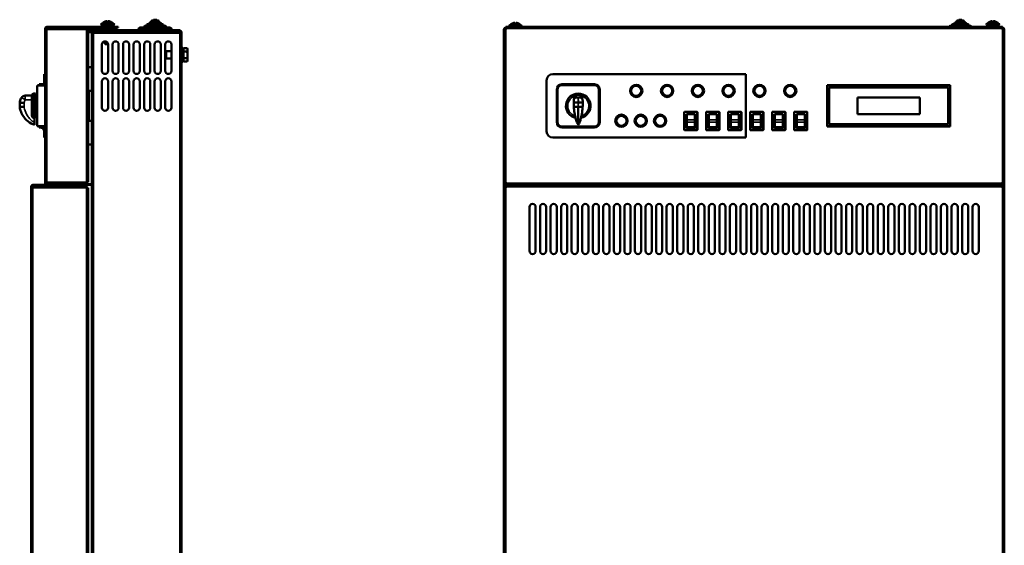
# Model space of a CAD drawing. Header units: millimetres. Extents: x -687 to 6545, y -1613 to 2022.
# Tile 2 of 36: x -687 to 433, y 219 to 817. Entities that reach past the tile are written whole.
import ezdxf

# ---------------------------------------------------------------- set-up
doc = ezdxf.new("R2010")
doc.units = ezdxf.units.MM
doc.layers.add('Видимые тонкие (ГОСТ)', color=7, linetype='Continuous', lineweight=35)
doc.layers.add('Видимый контур (ГОСТ)', color=7, linetype='Continuous', lineweight=50)

msp = doc.modelspace()

# ---------------------------------------------------------------- linework, layer by layer
at = {"layer": 'Видимые тонкие (ГОСТ)'}
for p, q in [((-585.8, 808.7), (-585.8, 807.7)), ((-585.8, 806.7), (-585.8, 807.7)), ((-579.8, 806.7), (-579.8, 807.7)), ((-579.3, 808.7), (-579.3, 807.7)), ((-577.5, 806.7), (-577.5, 807.7)), ((-577.4, 808.7), (-577.4, 807.7)), ((-520.2, 808.7), (-545.2, 808.7)), ((-523.1, 810.7), (-542.3, 810.7)), ((-526.2, 812.7), (-539.2, 812.7)), ((-528.3, 814.7), (-537.1, 814.7)), ((431, 806.8), (-134, 806.8)), ((392.6, 810.7), (373.4, 810.7)), ((389.5, 812.7), (376.5, 812.7)), ((387.4, 814.7), (378.6, 814.7)), ((-610.7, 805.7), (-655.7, 805.7)), ((-655.7, 805.7), (-655.7, 631.9)), ((-610.7, 805.7), (-610.7, 631.9)), ((-607.7, 805.7), (-607.7, 804.7)), ((-603.7, 802.6), (-603.7, 803.6)), ((-504.7, 801.6), (-602.7, 801.6)), ((-602.7, 801.6), (-602.7, -341.1)), ((-600.7, 803.7), (-600.7, 804.7)), ((-513.7, 805.7), (-551.7, 805.7)), ((-504.7, 803.7), (-504.7, 804.7)), ((-504.7, -341.1), (-504.7, 801.6)), ((-503.7, 802.7), (-502.7, 802.7)), ((-134, 805.7), (-134, 631.9)), ((431, 631.9), (431, 805.7)), ((-680.4, 730.5), (-680.4, 725.8)), ((-670.7, 732.8), (-670.7, 705.1)), ((-681.7, 722.2), (-681.7, 717.7)), ((-680.4, 725.8), (-672.7, 725.8)), ((-51.5, 717.9), (-51.5, 717.6)), ((69.5, 711.5), (69, 711.5)), ((69.5, 712), (69.5, 711.5)), ((69.5, 711.5), (83.5, 711.5)), ((69.5, 691.5), (69.5, 711.5)), ((83.5, 711.5), (83.5, 712)), ((83.5, 711.5), (83.5, 691.5)), ((84, 711.5), (83.5, 711.5)), ((94.5, 711.5), (94, 711.5)), ((94.5, 712), (94.5, 711.5)), ((94.5, 711.5), (108.5, 711.5)), ((94.5, 691.5), (94.5, 711.5)), ((108.5, 711.5), (108.5, 712)), ((108.5, 711.5), (108.5, 691.5)), ((109, 711.5), (108.5, 711.5)), ((119.5, 711.5), (119, 711.5)), ((119.5, 712), (119.5, 711.5)), ((119.5, 711.5), (133.5, 711.5)), ((119.5, 691.5), (119.5, 711.5)), ((133.5, 711.5), (133.5, 712)), ((133.5, 711.5), (133.5, 691.5)), ((134, 711.5), (133.5, 711.5)), ((144.5, 711.5), (144, 711.5)), ((144.5, 712), (144.5, 711.5)), ((144.5, 711.5), (158.5, 711.5)), ((144.5, 691.5), (144.5, 711.5)), ((158.5, 711.5), (158.5, 712)), ((158.5, 711.5), (158.5, 691.5)), ((159, 711.5), (158.5, 711.5)), ((169.5, 711.5), (169, 711.5)), ((169.5, 712), (169.5, 711.5)), ((169.5, 711.5), (183.5, 711.5)), ((169.5, 691.5), (169.5, 711.5)), ((183.5, 711.5), (183.5, 712)), ((183.5, 711.5), (183.5, 691.5)), ((184, 711.5), (183.5, 711.5)), ((194.5, 711.5), (194, 711.5)), ((194.5, 712), (194.5, 711.5)), ((194.5, 711.5), (208.5, 711.5)), ((194.5, 691.5), (194.5, 711.5)), ((208.5, 711.5), (208.5, 712)), ((208.5, 711.5), (208.5, 691.5)), ((209, 711.5), (208.5, 711.5)), ((-659.2, 691.5), (-659.2, 695.8)), ((81, 702.7), (72, 702.7)), ((72, 700.4), (81, 700.4)), ((106, 702.7), (97, 702.7)), ((97, 700.4), (106, 700.4)), ((131, 702.7), (122, 702.7)), ((122, 700.4), (131, 700.4)), ((156, 702.7), (147, 702.7)), ((147, 700.4), (156, 700.4)), ((181, 702.7), (172, 702.7)), ((172, 700.4), (181, 700.4)), ((206, 702.7), (197, 702.7)), ((197, 700.4), (206, 700.4)), ((-659.7, 691.5), (-659.2, 691.5)), ((-659.2, 691.5), (-659.2, 691)), ((-657.7, 691.5), (-659.2, 691.5)), ((69, 691.5), (69.5, 691.5)), ((83.5, 691.5), (69.5, 691.5)), ((69.5, 691.5), (69.5, 691)), ((83.5, 691), (83.5, 691.5)), ((83.5, 691.5), (84, 691.5)), ((94, 691.5), (94.5, 691.5)), ((108.5, 691.5), (94.5, 691.5)), ((94.5, 691.5), (94.5, 691)), ((108.5, 691), (108.5, 691.5)), ((108.5, 691.5), (109, 691.5)), ((119, 691.5), (119.5, 691.5)), ((133.5, 691.5), (119.5, 691.5)), ((119.5, 691.5), (119.5, 691)), ((133.5, 691), (133.5, 691.5)), ((133.5, 691.5), (134, 691.5)), ((144, 691.5), (144.5, 691.5)), ((158.5, 691.5), (144.5, 691.5)), ((144.5, 691.5), (144.5, 691)), ((158.5, 691), (158.5, 691.5)), ((158.5, 691.5), (159, 691.5)), ((169, 691.5), (169.5, 691.5)), ((183.5, 691.5), (169.5, 691.5)), ((169.5, 691.5), (169.5, 691)), ((183.5, 691), (183.5, 691.5)), ((183.5, 691.5), (184, 691.5)), ((194, 691.5), (194.5, 691.5)), ((208.5, 691.5), (194.5, 691.5)), ((194.5, 691.5), (194.5, 691)), ((208.5, 691), (208.5, 691.5)), ((208.5, 691.5), (209, 691.5)), ((-671.7, 628.8), (-671.7, 627.8)), ((-655.7, 631.9), (-610.7, 631.9)), ((-612.7, 628.8), (-612.7, 627.8)), ((-608.7, 629.8), (-608.7, 628.8)), ((-134, 630.8), (431, 630.8)), ((-672.7, 626.8), (-673.7, 626.8)), ((-610.7, 625.7), (-671.7, 625.7)), ((-671.7, 625.7), (-671.7, -347.1)), ((-610.7, -347.1), (-610.7, 625.7)), ((431, 626.8), (-134, 626.8)), ((-134, 625.7), (-134, -347.1)), ((431, -347.1), (431, 625.7))]:
    msp.add_line(p, q, dxfattribs=at)
for centre, radius, start, end in [((-51.5, 718.8), 12, 287.3793, 252.6207), ((11.6, 721.7), 63.2, 179.2045, 183.4594), ((-114.6, 721.7), 63.2, 356.5406, 0.7955)]:
    msp.add_arc(centre, radius, start, end, dxfattribs=at)
for centre, major_axis, ratio, start_param, end_param in [((-680.4, 725.5), (-4.32, 2.51), 0.052208, 4.742691, 6.283185), ((-51.5, 725.5), (-4.99, 0.3), 0.501409, 4.742691, 6.283185), ((-51.5, 725.5), (4.99, 0.3), 0.501409, 0, 1.540494)]:
    msp.add_ellipse(centre, major_axis=major_axis, ratio=ratio, start_param=start_param, end_param=end_param, dxfattribs=at)
for points, knots in [([(-51.6, 722.5), (-51.6, 723.4), (-51.6, 724.1), (-51.6, 726), (-51.5, 727), (-51.5, 728)], [2.5520663, 2.5520663, 2.5520663, 2.5520663, 2.7185195, 2.7185195, 2.9486726, 2.9486726, 2.9486726, 2.9486726]), ([(-51.5, 728), (-51.4, 726.7), (-51.4, 725.3), (-51.4, 723.4), (-51.4, 723), (-51.4, 722.5)], [0, 0, 0, 0, 0.3102221, 0.3102221, 0.3966081, 0.3966081, 0.3966081, 0.3966081]), ([(-681.7, 722.2), (-681.7, 722.3), (-681.6, 722.5), (-681.3, 723.8), (-680.9, 724.8), (-680.4, 725.8)], [-0.3612264, -0.3612264, -0.3612264, -0.3612264, -0.3102221, -0.3102221, 0, 0, 0, 0]), ([(-669.7, 699.7), (-671.5, 700.7), (-673.3, 702.1), (-675.9, 704.8), (-676.9, 706.1), (-677.8, 707.4), (-679.3, 709.7), (-680.4, 712.3), (-681.4, 715.9), (-681.6, 716.8), (-681.7, 717.7)], [-3.544175, -3.544175, -3.544175, -3.544175, -2.906736, -2.906736, -2.42923, -2.42923, -2.42923, -1.64024, -1.64024, -1.382098, -1.382098, -1.382098, -1.382098])]:
    msp.add_open_spline(points, degree=3, knots=knots, dxfattribs=at)
for points in [[(-51.5, 717.6), (-51.5, 717.4), (-51.5, 717.2), (-51.5, 717)], [(-51.5, 717), (-51.5, 717.2), (-51.5, 717.4), (-51.5, 717.6)]]:
    msp.add_open_spline(points, degree=3, dxfattribs=at)
at = {"layer": 'Видимый контур (ГОСТ)'}
for p, q in [((-657.7, 805.7), (-657.7, 806.8)), ((-656.7, 806.8), (-656.7, 805.7)), ((-655.7, 808.7), (-585.8, 808.7)), ((-585.8, 807.7), (-655.7, 807.7)), ((-655.7, 807.7), (-610.7, 807.7)), ((-655.7, 807.7), (-655.7, 805.7)), ((-610.7, 805.7), (-610.7, 807.7)), ((-610.7, 807.7), (-585.8, 807.7)), ((-585.8, 806.7), (-610.7, 806.7)), ((-593, 812.5), (-580.3, 812.5)), ((-580.3, 810.7), (-593, 810.7)), ((-593, 810.6), (-589.7, 810.6)), ((-590.2, 814.5), (-590.2, 814.4)), ((-589.7, 808.7), (-589.7, 810.7)), ((-589.7, 807.7), (-589.7, 807.7)), ((-589.7, 804.7), (-589.7, 806.7)), ((-587.4, 815.1), (-587.4, 814.4)), ((-585.9, 814.4), (-585.9, 815.1)), ((-585.8, 808.7), (-579.3, 808.7)), ((-579.3, 807.7), (-585.8, 807.7)), ((-579.8, 807.7), (-585.8, 807.7)), ((-585.8, 806.7), (-579.8, 806.7)), ((-583.7, 808.7), (-583.7, 810.7)), ((-583.7, 810.6), (-580.3, 810.6)), ((-583.7, 807.7), (-583.7, 807.7)), ((-583.7, 804.7), (-583.7, 806.7)), ((-583.2, 814.4), (-583.2, 814.5)), ((-578.9, 807.7), (-579.8, 807.7)), ((-579.8, 806.7), (-578.9, 806.7)), ((-579.3, 808.7), (-577.9, 808.7)), ((-577.9, 807.7), (-579.3, 807.7)), ((-578.9, 807.7), (-577.5, 807.7)), ((-578.9, 806.7), (-578.9, 807.7)), ((-577.5, 806.7), (-578.9, 806.7)), ((-577.9, 807.7), (-577.9, 808.7)), ((-577.9, 808.7), (-577.4, 808.7)), ((-577.4, 807.7), (-577.9, 807.7)), ((-575.7, 807.7), (-577.5, 807.7)), ((-577.5, 806.7), (-575.7, 806.7)), ((-577.4, 808.7), (-574.7, 808.7)), ((-574.7, 807.7), (-577.4, 807.7)), ((-575.7, 806.7), (-575.7, 807.7)), ((-574.7, 807.7), (-574.7, 808.7)), ((-549.7, 807.7), (-515.7, 807.7)), ((-545.2, 807.7), (-545.2, 808.7)), ((-544.2, 809.7), (-521.2, 809.7)), ((-542.3, 809.7), (-542.3, 810.7)), ((-541.3, 811.7), (-524.1, 811.7)), ((-539.2, 811.7), (-539.2, 812.7)), ((-538.2, 813.7), (-527.2, 813.7)), ((-537.1, 813.7), (-537.1, 814.7)), ((-536.1, 815.7), (-529.3, 815.7)), ((-533.8, 816.7), (-531.6, 816.7)), ((-528.3, 813.7), (-528.3, 814.7)), ((-526.2, 811.7), (-526.2, 812.7)), ((-523.1, 809.7), (-523.1, 810.7)), ((-520.2, 807.7), (-520.2, 808.7)), ((-134, 808.7), (431, 808.7)), ((-134, 806.8), (-134, 808.7)), ((-134, 806.8), (-134, 805.7)), ((-129.3, 810.6), (-116.6, 810.6)), ((-126.5, 812.5), (-126.5, 812.4)), ((-123.7, 813.1), (-123.7, 812.4)), ((-122.2, 812.4), (-122.2, 813.1)), ((-119.5, 812.4), (-119.5, 812.5)), ((371.5, 809.7), (394.5, 809.7)), ((373.4, 809.7), (373.4, 810.7)), ((374.4, 811.7), (391.6, 811.7)), ((376.5, 811.7), (376.5, 812.7)), ((377.5, 813.7), (388.5, 813.7)), ((378.6, 813.7), (378.6, 814.7)), ((379.6, 815.7), (386.4, 815.7)), ((381.9, 816.7), (384.1, 816.7)), ((387.4, 813.7), (387.4, 814.7)), ((389.5, 811.7), (389.5, 812.7)), ((392.6, 809.7), (392.6, 810.7)), ((413.6, 812.5), (426.3, 812.5)), ((426.3, 810.7), (413.6, 810.7)), ((416.5, 814.5), (416.5, 814.4)), ((417, 808.7), (417, 810.7)), ((419.2, 815.1), (419.2, 814.4)), ((420.7, 814.4), (420.7, 815.1)), ((423, 808.7), (423, 810.7)), ((423.5, 814.4), (423.5, 814.5)), ((431, 808.7), (431, 806.8)), ((431, 805.7), (431, 806.8)), ((-657.7, 805.7), (-655.7, 805.7)), ((-657.7, 631.9), (-657.7, 805.7)), ((-610.7, 805.7), (-607.7, 805.7)), ((-608.7, 805.7), (-610.7, 805.7)), ((-608.7, 805.7), (-608.7, 631.9)), ((-607.7, 804.7), (-608.7, 804.7)), ((-608.7, 804.7), (-602.7, 804.7)), ((-602.7, 803.7), (-608.7, 803.7)), ((-608.7, 803.6), (-603.7, 803.6)), ((-603.7, 802.6), (-608.7, 802.6)), ((-607.7, 805.7), (-602.7, 805.7)), ((-602.7, 804.7), (-607.7, 804.7)), ((-604.7, 800.8), (-604.7, 801.6)), ((-602.7, 801.6), (-604.7, 801.6)), ((-604.7, -340.3), (-604.7, 800.8)), ((-603.7, 803.6), (-602.7, 803.6)), ((-602.7, 802.6), (-603.7, 802.6)), ((-602.7, 804.7), (-602.7, 805.7)), ((-602.7, 804.7), (-600.7, 804.7)), ((-602.7, 804.7), (-602.7, 803.7)), ((-600.7, 803.7), (-602.7, 803.7)), ((-602.7, 803.6), (-504.7, 803.6)), ((-602.7, 801.6), (-602.7, 803.6)), ((-504.7, 804.7), (-600.7, 804.7)), ((-504.7, 803.7), (-600.7, 803.7)), ((-589.7, 803.6), (-589.7, 803.7)), ((-583.7, 803.6), (-583.7, 803.7)), ((-551.7, 804.7), (-551.7, 805.7)), ((-548.7, 803.6), (-548.7, 803.7)), ((-516.7, 803.6), (-516.7, 803.7)), ((-513.7, 804.7), (-513.7, 805.7)), ((-504.7, 801.6), (-504.7, 803.6)), ((-504.7, 801.6), (-502.7, 801.6)), ((-503.7, 801.6), (-503.7, 802.7)), ((-502.7, 802.7), (-502.7, 801.6)), ((-502.7, 801.6), (-502.7, -341.1)), ((-136, 631.9), (-136, 805.7)), ((-136, 805.7), (-134, 805.7)), ((431, 805.7), (433, 805.7)), ((433, 805.7), (433, 631.9)), ((-593.2, 758.6), (-593.2, 788.6)), ((-589.7, 791.2), (-589.7, 792.1)), ((-589.7, 789.3), (-589.7, 791.2)), ((-589.7, 791.2), (-587.3, 791.2)), ((-589.2, 790.7), (-589.7, 791.2)), ((-589.7, 789.3), (-586.2, 789.3)), ((-589.2, 788.8), (-589.7, 789.3)), ((-586.9, 790.7), (-589.2, 790.7)), ((-586.2, 788.8), (-589.2, 788.8)), ((-586.2, 788.6), (-586.2, 758.6)), ((-581.2, 758.6), (-581.2, 788.6)), ((-574.2, 788.6), (-574.2, 758.6)), ((-569.2, 758.6), (-569.2, 788.6)), ((-562.2, 788.6), (-562.2, 758.6)), ((-557.2, 758.6), (-557.2, 788.6)), ((-550.2, 788.6), (-550.2, 758.6)), ((-545.2, 758.6), (-545.2, 788.6)), ((-538.2, 788.6), (-538.2, 758.6)), ((-533.2, 758.6), (-533.2, 788.6)), ((-526.2, 788.6), (-526.2, 758.6)), ((-521.2, 758.6), (-521.2, 788.6)), ((-514.2, 788.6), (-514.2, 758.6)), ((-502.7, 784.8), (-501.1, 784.8)), ((-501.1, 784.8), (-501.1, 768.8)), ((-500.5, 784.3), (-496.4, 784.3)), ((-500.5, 780.5), (-500.5, 784.3)), ((-495.8, 783.3), (-496.4, 784.3)), ((-521.1, 780), (-520.3, 780.8)), ((-521.1, 773.5), (-521.1, 780)), ((-521.1, 773.5), (-520.3, 772.8)), ((-520.3, 780.8), (-520.3, 772.8)), ((-514.2, 780.8), (-520.3, 780.8)), ((-514.2, 772.8), (-520.3, 772.8)), ((-500.5, 782.5), (-501.1, 782.5)), ((-500.5, 780.5), (-496.4, 780.5)), ((-500.5, 773), (-500.5, 780.5)), ((-500.5, 773), (-496.4, 773)), ((-500.5, 769.2), (-500.5, 773)), ((-495.8, 782.4), (-495.8, 783.3)), ((-495.8, 776.8), (-495.8, 782.4)), ((-495.8, 771.1), (-495.8, 776.8)), ((-604.7, 762.8), (-608.7, 762.8)), ((-502.7, 768.8), (-501.1, 768.8)), ((-500.5, 771.1), (-501.1, 771.1)), ((-500.5, 769.2), (-496.4, 769.2)), ((-495.8, 770.3), (-496.4, 769.2)), ((-495.8, 770.3), (-495.8, 771.1)), ((-657.7, 754.8), (-658.7, 754.8)), ((-658.7, 754.8), (-658.7, 742.8)), ((-80.5, 754.8), (139, 754.8)), ((139, 754.8), (139, 682.8)), ((-666.7, 741.8), (-666.7, 695.8)), ((-657.7, 741.8), (-666.7, 741.8)), ((-664.7, 742.3), (-665.7, 742.3)), ((-665.7, 742.3), (-665.7, 741.8)), ((-664.7, 743.3), (-664.7, 741.8)), ((-664.7, 743.3), (-658.7, 743.3)), ((-663.2, 742.8), (-663.2, 741.8)), ((-657.7, 742.8), (-663.2, 742.8)), ((-593.2, 716.6), (-593.2, 746.6)), ((-586.2, 746.6), (-586.2, 716.6)), ((-581.2, 716.6), (-581.2, 746.6)), ((-574.2, 746.6), (-574.2, 716.6)), ((-569.2, 716.6), (-569.2, 746.6)), ((-562.2, 746.6), (-562.2, 716.6)), ((-557.2, 716.6), (-557.2, 746.6)), ((-550.2, 746.6), (-550.2, 716.6)), ((-545.2, 716.6), (-545.2, 746.6)), ((-538.2, 746.6), (-538.2, 716.6)), ((-533.2, 716.6), (-533.2, 746.6)), ((-526.2, 746.6), (-526.2, 716.6)), ((-521.2, 716.6), (-521.2, 746.6)), ((-514.2, 746.6), (-514.2, 716.6)), ((-87.5, 689.8), (-87.5, 747.8)), ((-33, 743.3), (-70, 743.3)), ((-33, 742.3), (-70, 742.3)), ((231.5, 695.3), (231.5, 742.3)), ((231.5, 742.3), (371.5, 742.3)), ((232, 742.3), (232, 741.8)), ((232, 741.8), (232, 695.8)), ((232, 741.8), (371, 741.8)), ((234, 697.8), (234, 739.8)), ((234, 739.8), (369, 739.8)), ((369, 739.8), (369, 697.8)), ((371, 742.3), (371, 741.8)), ((371, 741.8), (371, 695.8)), ((371.5, 742.3), (371.5, 695.3)), ((-672.7, 730.5), (-680.4, 730.5)), ((-672.7, 707.3), (-672.7, 730.8)), ((-668.7, 732.8), (-670.7, 732.8)), ((-668.7, 704.8), (-668.7, 732.8)), ((-608.7, 736.8), (-608.2, 736.8)), ((-608.7, 731.7), (-608.2, 731.7)), ((-608.2, 736.8), (-608.2, 735.8)), ((-608.2, 731.7), (-608.2, 735.8)), ((-608.2, 735.8), (-604.7, 735.8)), ((-608.2, 731.7), (-608.2, 705.8)), ((-76, 737.3), (-76, 700.2)), ((-75, 737.3), (-75, 700.2)), ((-28, 700.2), (-28, 737.3)), ((-27, 700.2), (-27, 737.3)), ((266.1, 728.2), (336.9, 728.2)), ((266.1, 709.2), (266.1, 728.2)), ((266.2, 728.1), (266.2, 709.3)), ((336.8, 728.1), (266.2, 728.1)), ((336.8, 709.3), (336.8, 728.1)), ((336.9, 728.2), (336.9, 709.2)), ((-686.7, 722.5), (-686.7, 722.5)), ((-686.7, 717.9), (-686.7, 722.5)), ((-666.7, 727.3), (-668.7, 727.3)), ((-51.4, 722.5), (-51.6, 722.5)), ((-51.5, 717), (-51.5, 697.3)), ((-666.7, 710.3), (-668.7, 710.3)), ((-608.2, 705.8), (-608.7, 705.8)), ((-608.2, 701.8), (-608.2, 705.8)), ((69, 711.5), (69, 691.5)), ((83.5, 712), (69.5, 712)), ((71.5, 693.5), (71.5, 709.5)), ((71.5, 709.5), (81.5, 709.5)), ((72, 709.3), (81, 709.3)), ((72, 709.3), (72, 702.7)), ((81, 709.3), (81, 702.7)), ((81.5, 709.5), (81.5, 693.5)), ((84, 691.5), (84, 711.5)), ((94, 711.5), (94, 691.5)), ((108.5, 712), (94.5, 712)), ((96.5, 693.5), (96.5, 709.5)), ((96.5, 709.5), (106.5, 709.5)), ((97, 709.3), (106, 709.3)), ((97, 709.3), (97, 702.7)), ((106, 709.3), (106, 702.7)), ((106.5, 709.5), (106.5, 693.5)), ((109, 691.5), (109, 711.5)), ((119, 711.5), (119, 691.5)), ((133.5, 712), (119.5, 712)), ((121.5, 693.5), (121.5, 709.5)), ((121.5, 709.5), (131.5, 709.5)), ((122, 709.3), (131, 709.3)), ((122, 709.3), (122, 702.7)), ((131, 709.3), (131, 702.7)), ((131.5, 709.5), (131.5, 693.5)), ((134, 691.5), (134, 711.5)), ((144, 711.5), (144, 691.5)), ((158.5, 712), (144.5, 712)), ((146.5, 693.5), (146.5, 709.5)), ((146.5, 709.5), (156.5, 709.5)), ((147, 709.3), (156, 709.3)), ((147, 709.3), (147, 702.7)), ((156, 709.3), (156, 702.7)), ((156.5, 709.5), (156.5, 693.5)), ((159, 691.5), (159, 711.5)), ((169, 711.5), (169, 691.5)), ((183.5, 712), (169.5, 712)), ((171.5, 693.5), (171.5, 709.5)), ((171.5, 709.5), (181.5, 709.5)), ((172, 709.3), (181, 709.3)), ((172, 709.3), (172, 702.7)), ((181, 709.3), (181, 702.7)), ((181.5, 709.5), (181.5, 693.5)), ((184, 691.5), (184, 711.5)), ((194, 711.5), (194, 691.5)), ((208.5, 712), (194.5, 712)), ((196.5, 693.5), (196.5, 709.5)), ((196.5, 709.5), (206.5, 709.5)), ((197, 709.3), (206, 709.3)), ((197, 709.3), (197, 702.7)), ((206, 709.3), (206, 702.7)), ((206.5, 709.5), (206.5, 693.5)), ((209, 691.5), (209, 711.5)), ((336.9, 709.2), (266.1, 709.2)), ((266.2, 709.3), (336.8, 709.3)), ((-670.7, 705.1), (-669.7, 705.1)), ((-669.7, 705.1), (-669.7, 699.7)), ((-668.7, 704.8), (-669.7, 704.8)), ((-669.7, 697.3), (-669.7, 699.7)), ((-666.7, 695.8), (-657.7, 695.8)), ((-665.7, 695.8), (-665.7, 695.3)), ((-664.7, 695.3), (-665.7, 695.3)), ((-664.7, 695.8), (-664.7, 694.3)), ((-664.7, 694.3), (-663.3, 694.3)), ((-663.1, 695.8), (-663.8, 694.5)), ((-659.7, 695.8), (-659.7, 691.5)), ((-604.7, 701.8), (-608.7, 701.8)), ((-70, 695.3), (-33, 695.3)), ((-70, 694.3), (-33, 694.3)), ((72, 702.7), (72, 700.4)), ((72, 700.4), (72, 694.5)), ((72, 694.5), (81, 694.5)), ((72, 693.2), (72, 694.5)), ((81, 700.4), (81, 702.7)), ((81, 700.4), (81, 694.5)), ((81, 693.2), (81, 694.5)), ((97, 702.7), (97, 700.4)), ((97, 700.4), (97, 694.5)), ((97, 694.5), (106, 694.5)), ((97, 693.2), (97, 694.5)), ((106, 700.4), (106, 702.7)), ((106, 700.4), (106, 694.5)), ((106, 693.2), (106, 694.5)), ((122, 702.7), (122, 700.4)), ((122, 700.4), (122, 694.5)), ((122, 694.5), (131, 694.5)), ((122, 693.2), (122, 694.5)), ((131, 700.4), (131, 702.7)), ((131, 700.4), (131, 694.5)), ((131, 693.2), (131, 694.5)), ((147, 702.7), (147, 700.4)), ((147, 700.4), (147, 694.5)), ((147, 694.5), (156, 694.5)), ((147, 693.2), (147, 694.5)), ((156, 700.4), (156, 702.7)), ((156, 700.4), (156, 694.5)), ((156, 693.2), (156, 694.5)), ((172, 702.7), (172, 700.4)), ((172, 700.4), (172, 694.5)), ((172, 694.5), (181, 694.5)), ((172, 693.2), (172, 694.5)), ((181, 700.4), (181, 702.7)), ((181, 700.4), (181, 694.5)), ((181, 693.2), (181, 694.5)), ((197, 702.7), (197, 700.4)), ((197, 700.4), (197, 694.5)), ((197, 694.5), (206, 694.5)), ((197, 693.2), (197, 694.5)), ((206, 700.4), (206, 702.7)), ((206, 700.4), (206, 694.5)), ((206, 693.2), (206, 694.5)), ((371.5, 695.3), (231.5, 695.3)), ((232, 695.8), (232, 695.3)), ((232, 695.8), (371, 695.8)), ((369, 697.8), (234, 697.8)), ((371, 695.8), (371, 695.3)), ((-659.2, 691), (-657.7, 691)), ((-658.7, 691), (-658.7, 682.8)), ((69.5, 691), (83.5, 691)), ((72, 693.5), (71.5, 693.5)), ((81, 693.2), (72, 693.2)), ((81.5, 693.5), (81, 693.5)), ((94.5, 691), (108.5, 691)), ((97, 693.5), (96.5, 693.5)), ((106, 693.2), (97, 693.2)), ((106.5, 693.5), (106, 693.5)), ((119.5, 691), (133.5, 691)), ((122, 693.5), (121.5, 693.5)), ((131, 693.2), (122, 693.2)), ((131.5, 693.5), (131, 693.5)), ((144.5, 691), (158.5, 691)), ((147, 693.5), (146.5, 693.5)), ((156, 693.2), (147, 693.2)), ((156.5, 693.5), (156, 693.5)), ((169.5, 691), (183.5, 691)), ((172, 693.5), (171.5, 693.5)), ((181, 693.2), (172, 693.2)), ((181.5, 693.5), (181, 693.5)), ((194.5, 691), (208.5, 691)), ((197, 693.5), (196.5, 693.5)), ((206, 693.2), (197, 693.2)), ((206.5, 693.5), (206, 693.5)), ((-657.7, 682.8), (-658.7, 682.8)), ((-608.7, 674.8), (-604.7, 674.8)), ((139, 682.8), (-80.5, 682.8)), ((-612.7, 628.8), (-671.7, 628.8)), ((-671.7, 627.8), (-612.7, 627.8)), ((-671.7, 627.7), (-610.7, 627.7)), ((-671.7, 627.7), (-671.7, 625.7)), ((-657.7, 630.8), (-657.7, 631.9)), ((-655.7, 631.9), (-657.7, 631.9)), ((-656.7, 631.9), (-656.7, 630.8)), ((-655.7, 631.9), (-655.7, 629.9)), ((-610.7, 629.9), (-655.7, 629.9)), ((-655.7, 629.8), (-610.7, 629.8)), ((-610.7, 628.8), (-655.7, 628.8)), ((-610.7, 627.8), (-612.7, 627.8)), ((-610.7, 629.9), (-610.7, 631.9)), ((-610.7, 631.9), (-608.7, 631.9)), ((-610.7, 629.8), (-608.7, 629.8)), ((-610.7, 628.8), (-610.7, 629.8)), ((-610.7, 627.8), (-610.7, 628.8)), ((-608.7, 628.8), (-610.7, 628.8)), ((-610.7, 625.7), (-610.7, 627.7)), ((-608.7, 629.8), (-604.7, 629.8)), ((-604.7, 628.8), (-608.7, 628.8)), ((-136, 625.7), (-136, 631.9)), ((-134, 631.9), (-136, 631.9)), ((-134, 631.9), (-134, 630.8)), ((-134, 628.8), (-134, 630.8)), ((-134, 628.8), (431, 628.8)), ((-134, 628.8), (-134, 626.8)), ((431, 630.8), (431, 631.9)), ((433, 631.9), (431, 631.9)), ((431, 630.8), (431, 628.8)), ((431, 626.8), (431, 628.8)), ((433, 631.9), (433, 625.7)), ((-673.7, 625.7), (-673.7, 626.8)), ((-673.7, 625.7), (-671.7, 625.7)), ((-673.7, -347.1), (-673.7, 625.7)), ((-672.7, 626.8), (-672.7, 625.7)), ((-610.7, 625.7), (-608.7, 625.7)), ((-608.7, 625.7), (-608.7, -347.1)), ((-136, -347.1), (-136, 625.7)), ((-136, 625.7), (-134, 625.7)), ((-134, 626.8), (-134, 625.7)), ((431, 625.7), (431, 626.8)), ((431, 625.7), (433, 625.7)), ((433, 625.7), (433, -347.1)), ((-107, 553.8), (-107, 603.8)), ((-100, 603.8), (-100, 553.8)), ((-95, 553.8), (-95, 603.8)), ((-88, 603.8), (-88, 553.8)), ((-83, 553.8), (-83, 603.8)), ((-76, 603.8), (-76, 553.8)), ((-71, 553.8), (-71, 603.8)), ((-64, 603.8), (-64, 553.8)), ((-59, 553.8), (-59, 603.8)), ((-52, 603.8), (-52, 553.8)), ((-47, 553.8), (-47, 603.8)), ((-40, 603.8), (-40, 553.8)), ((-35, 553.8), (-35, 603.8)), ((-28, 603.8), (-28, 553.8)), ((-23, 553.8), (-23, 603.8)), ((-16, 603.8), (-16, 553.8)), ((-11, 553.8), (-11, 603.8)), ((-4, 603.8), (-4, 553.8)), ((1, 553.8), (1, 603.8)), ((8, 603.8), (8, 553.8)), ((13, 553.8), (13, 603.8)), ((20, 603.8), (20, 553.8)), ((25, 553.8), (25, 603.8)), ((32, 603.8), (32, 553.8)), ((37, 553.8), (37, 603.8)), ((44, 603.8), (44, 553.8)), ((49, 553.8), (49, 603.8)), ((56, 603.8), (56, 553.8)), ((61, 553.8), (61, 603.8)), ((68, 603.8), (68, 553.8)), ((73, 553.8), (73, 603.8)), ((80, 603.8), (80, 553.8)), ((85, 553.8), (85, 603.8)), ((92, 603.8), (92, 553.8)), ((97, 553.8), (97, 603.8)), ((104, 603.8), (104, 553.8)), ((109, 553.8), (109, 603.8)), ((116, 603.8), (116, 553.8)), ((121, 553.8), (121, 603.8)), ((128, 603.8), (128, 553.8)), ((133, 553.8), (133, 603.8)), ((140, 603.8), (140, 553.8)), ((145, 553.8), (145, 603.8)), ((152, 603.8), (152, 553.8)), ((157, 553.8), (157, 603.8)), ((164, 603.8), (164, 553.8)), ((169, 553.8), (169, 603.8)), ((176, 603.8), (176, 553.8)), ((181, 553.8), (181, 603.8)), ((188, 603.8), (188, 553.8)), ((193, 553.8), (193, 603.8)), ((200, 603.8), (200, 553.8)), ((205, 553.8), (205, 603.8)), ((212, 603.8), (212, 553.8)), ((217, 553.8), (217, 603.8)), ((224, 603.8), (224, 553.8)), ((229, 553.8), (229, 603.8)), ((236, 603.8), (236, 553.8)), ((241, 553.8), (241, 603.8)), ((248, 603.8), (248, 553.8)), ((253, 553.8), (253, 603.8)), ((260, 603.8), (260, 553.8)), ((265, 553.8), (265, 603.8)), ((272, 603.8), (272, 553.8)), ((277, 553.8), (277, 603.8)), ((284, 603.8), (284, 553.8)), ((289, 553.8), (289, 603.8)), ((296, 603.8), (296, 553.8)), ((301, 553.8), (301, 603.8)), ((308, 603.8), (308, 553.8)), ((313, 553.8), (313, 603.8)), ((320, 603.8), (320, 553.8)), ((325, 553.8), (325, 603.8)), ((332, 603.8), (332, 553.8)), ((337, 553.8), (337, 603.8)), ((344, 603.8), (344, 553.8)), ((349, 553.8), (349, 603.8)), ((356, 603.8), (356, 553.8)), ((361, 553.8), (361, 603.8)), ((368, 603.8), (368, 553.8)), ((373, 553.8), (373, 603.8)), ((380, 603.8), (380, 553.8)), ((385, 553.8), (385, 603.8)), ((392, 603.8), (392, 553.8)), ((397, 553.8), (397, 603.8)), ((404, 603.8), (404, 553.8))]:
    msp.add_line(p, q, dxfattribs=at)
for centre, radius in [((14.5, 735.8), 7), ((14.5, 735.8), 5.75), ((49.5, 735.8), 7), ((49.5, 735.8), 5.75), ((84.5, 735.8), 7), ((84.5, 735.8), 5.75), ((119.5, 735.8), 7), ((119.5, 735.8), 5.75), ((154.5, 735.8), 7), ((154.5, 735.8), 5.75), ((189.5, 735.8), 7), ((189.5, 735.8), 5.75), ((-2.5, 701.8), 7), ((-2.5, 701.8), 5.75), ((19.5, 701.8), 7), ((19.5, 701.8), 5.75), ((41.5, 701.8), 7), ((41.5, 701.8), 5.75)]:
    msp.add_circle(centre, radius, dxfattribs=at)
for centre, radius, start, end in [((-655.7, 806.8), 2, 90, 180), ((-655.7, 806.8), 1, 90, 180), ((-593, 811.6), 0.9, 90, 270), ((-593, 809.7), 0.9, 90, 270), ((-586.7, 807.4), 7.92, 116.2248, 139.2471), ((-586.7, 805.4), 7.92, 137.3086, 139.2471), ((-586.7, 807.4), 7.88, 102.8233, 116.3522), ((-586.7, 807.4), 7.11, 83.9408, 96.0592), ((-586.7, 807.4), 7.88, 63.6478, 77.1767), ((-586.7, 807.4), 7.92, 40.7529, 63.7752), ((-586.7, 805.4), 7.92, 40.7529, 42.6914), ((-580.3, 811.6), 0.9, 270, 90), ((-580.3, 809.7), 0.9, 270, 90), ((-549.7, 805.7), 2, 90, 180), ((-544.2, 808.7), 1, 90, 180), ((-541.3, 810.7), 1, 90, 180), ((-538.2, 812.7), 1, 90, 180), ((-536.1, 814.7), 1, 90, 180), ((-533.8, 815.7), 1, 90, 180), ((-531.6, 815.7), 1, 0, 90), ((-529.3, 814.7), 1, 0, 90), ((-527.2, 812.7), 1, 0, 90), ((-524.1, 810.7), 1, 0, 90), ((-521.2, 808.7), 1, 0, 90), ((-515.7, 805.7), 2, 0, 90), ((-134, 805.7), 2, 90, 180), ((-134, 805.7), 1, 90, 180), ((-129.3, 809.7), 0.9, 90, 270), ((-123, 805.4), 7.92, 116.2248, 139.2471), ((-123, 805.4), 7.88, 102.8233, 116.3522), ((-123, 805.4), 7.11, 83.9408, 96.0592), ((-123, 805.4), 7.88, 63.6478, 77.1767), ((-123, 805.4), 7.92, 40.7529, 63.7752), ((-116.6, 809.7), 0.9, 270, 90), ((371.5, 808.7), 1, 90, 180), ((374.4, 810.7), 1, 90, 180), ((377.5, 812.7), 1, 90, 180), ((379.6, 814.7), 1, 90, 180), ((381.9, 815.7), 1, 90, 180), ((384.1, 815.7), 1, 0, 90), ((386.4, 814.7), 1, 0, 90), ((388.5, 812.7), 1, 0, 90), ((391.6, 810.7), 1, 0, 90), ((394.5, 808.7), 1, 0, 90), ((413.6, 811.6), 0.9, 90, 270), ((420, 807.4), 7.92, 116.2248, 139.2471), ((420, 807.4), 7.88, 102.8233, 116.3522), ((420, 807.4), 7.11, 83.9408, 96.0592), ((420, 807.4), 7.88, 63.6478, 77.1767), ((420, 807.4), 7.92, 40.7529, 63.7752), ((426.3, 811.6), 0.9, 270, 90), ((431, 805.7), 2, 0, 90), ((431, 805.7), 1, 0, 90), ((-504.7, 802.7), 2, 0, 90), ((-504.7, 802.7), 1, 0, 90), ((-589.7, 788.6), 3.5, 0, 180), ((-577.7, 788.6), 3.5, 0, 180), ((-565.7, 788.6), 3.5, 0, 180), ((-553.7, 788.6), 3.5, 0, 180), ((-541.7, 788.6), 3.5, 0, 180), ((-529.7, 788.6), 3.5, 0, 180), ((-517.7, 788.6), 3.5, 0, 180), ((-589.7, 758.6), 3.5, 180, 0), ((-577.7, 758.6), 3.5, 180, 0), ((-565.7, 758.6), 3.5, 180, 0), ((-553.7, 758.6), 3.5, 180, 0), ((-541.7, 758.6), 3.5, 180, 0), ((-529.7, 758.6), 3.5, 180, 0), ((-517.7, 758.6), 3.5, 180, 0), ((-80.5, 747.8), 7, 90, 180), ((-589.7, 746.6), 3.5, 0, 180), ((-577.7, 746.6), 3.5, 0, 180), ((-565.7, 746.6), 3.5, 0, 180), ((-553.7, 746.6), 3.5, 0, 180), ((-541.7, 746.6), 3.5, 0, 180), ((-529.7, 746.6), 3.5, 0, 180), ((-517.7, 746.6), 3.5, 0, 180), ((-70, 737.3), 6, 90, 180), ((-70, 737.3), 5, 90, 180), ((-33, 737.3), 6, 0, 90), ((-33, 737.3), 5, 0, 90), ((-680.4, 725.5), 5, 90, 149.8614), ((-670.7, 730.8), 2, 90, 180), ((-51.5, 718.8), 14, 282.6683, 257.3317), ((-51.5, 725.5), 5, 3.4594, 176.5406), ((-589.7, 716.6), 3.5, 180, 0), ((-577.7, 716.6), 3.5, 180, 0), ((-565.7, 716.6), 3.5, 180, 0), ((-553.7, 716.6), 3.5, 180, 0), ((-541.7, 716.6), 3.5, 180, 0), ((-529.7, 716.6), 3.5, 180, 0), ((-517.7, 716.6), 3.5, 180, 0), ((11.6, 721.7), 68.2, 179.5928, 183.2988), ((-114.6, 721.7), 68.2, 356.7012, 0.4072), ((69.5, 711.5), 0.5, 90, 180), ((83.5, 711.5), 0.5, 0, 90), ((94.5, 711.5), 0.5, 90, 180), ((108.5, 711.5), 0.5, 0, 90), ((119.5, 711.5), 0.5, 90, 180), ((133.5, 711.5), 0.5, 0, 90), ((144.5, 711.5), 0.5, 90, 180), ((158.5, 711.5), 0.5, 0, 90), ((169.5, 711.5), 0.5, 90, 180), ((183.5, 711.5), 0.5, 0, 90), ((194.5, 711.5), 0.5, 90, 180), ((208.5, 711.5), 0.5, 0, 90), ((-658.3, 705.1), 12, 242.9951, 263.477), ((-70, 700.2), 6, 180, 270), ((-70, 700.2), 5, 180, 270), ((-33, 700.2), 5, 270, 0), ((-33, 700.2), 6, 270, 0), ((-659.2, 691.5), 0.5, 180, 270), ((-80.5, 689.8), 7, 180, 270), ((69.5, 691.5), 0.5, 180, 270), ((83.5, 691.5), 0.5, 270, 0), ((94.5, 691.5), 0.5, 180, 270), ((108.5, 691.5), 0.5, 270, 0), ((119.5, 691.5), 0.5, 180, 270), ((133.5, 691.5), 0.5, 270, 0), ((144.5, 691.5), 0.5, 180, 270), ((158.5, 691.5), 0.5, 270, 0), ((169.5, 691.5), 0.5, 180, 270), ((183.5, 691.5), 0.5, 270, 0), ((194.5, 691.5), 0.5, 180, 270), ((208.5, 691.5), 0.5, 270, 0), ((-671.7, 626.8), 2, 90, 180), ((-671.7, 626.8), 1, 90, 180), ((-655.7, 630.8), 2, 180, 270), ((-655.7, 630.8), 1, 180, 270), ((-134, 631.9), 2, 180, 270), ((-134, 625.7), 2, 90, 180), ((-134, 631.9), 1, 180, 270), ((431, 631.9), 2, 270, 0), ((431, 631.9), 1, 270, 0), ((431, 625.7), 2, 0, 90), ((-134, 625.7), 1, 90, 180), ((431, 625.7), 1, 0, 90), ((-103.5, 603.8), 3.5, 0, 180), ((-91.5, 603.8), 3.5, 0, 180), ((-79.5, 603.8), 3.5, 0, 180), ((-67.5, 603.8), 3.5, 0, 180), ((-55.5, 603.8), 3.5, 0, 180), ((-43.5, 603.8), 3.5, 0, 180), ((-31.5, 603.8), 3.5, 0, 180), ((-19.5, 603.8), 3.5, 0, 180), ((-7.5, 603.8), 3.5, 0, 180), ((4.5, 603.8), 3.5, 0, 180), ((16.5, 603.8), 3.5, 0, 180), ((28.5, 603.8), 3.5, 0, 180), ((40.5, 603.8), 3.5, 0, 180), ((52.5, 603.8), 3.5, 0, 180), ((64.5, 603.8), 3.5, 0, 180), ((76.5, 603.8), 3.5, 0, 180), ((88.5, 603.8), 3.5, 0, 180), ((100.5, 603.8), 3.5, 0, 180), ((112.5, 603.8), 3.5, 0, 180), ((124.5, 603.8), 3.5, 0, 180), ((136.5, 603.8), 3.5, 0, 180), ((148.5, 603.8), 3.5, 0, 180), ((160.5, 603.8), 3.5, 0, 180), ((172.5, 603.8), 3.5, 0, 180), ((184.5, 603.8), 3.5, 0, 180), ((196.5, 603.8), 3.5, 0, 180), ((208.5, 603.8), 3.5, 0, 180), ((220.5, 603.8), 3.5, 0, 180), ((232.5, 603.8), 3.5, 0, 180), ((244.5, 603.8), 3.5, 0, 180), ((256.5, 603.8), 3.5, 0, 180), ((268.5, 603.8), 3.5, 0, 180), ((280.5, 603.8), 3.5, 0, 180), ((292.5, 603.8), 3.5, 0, 180), ((304.5, 603.8), 3.5, 0, 180), ((316.5, 603.8), 3.5, 0, 180), ((328.5, 603.8), 3.5, 0, 180), ((340.5, 603.8), 3.5, 0, 180), ((352.5, 603.8), 3.5, 0, 180), ((364.5, 603.8), 3.5, 0, 180), ((376.5, 603.8), 3.5, 0, 180), ((388.5, 603.8), 3.5, 0, 180), ((400.5, 603.8), 3.5, 0, 180), ((-103.5, 553.8), 3.5, 180, 0), ((-91.5, 553.8), 3.5, 180, 0), ((-79.5, 553.8), 3.5, 180, 0), ((-67.5, 553.8), 3.5, 180, 0), ((-55.5, 553.8), 3.5, 180, 0), ((-43.5, 553.8), 3.5, 180, 0), ((-31.5, 553.8), 3.5, 180, 0), ((-19.5, 553.8), 3.5, 180, 0), ((-7.5, 553.8), 3.5, 180, 0), ((4.5, 553.8), 3.5, 180, 0), ((16.5, 553.8), 3.5, 180, 0), ((28.5, 553.8), 3.5, 180, 0), ((40.5, 553.8), 3.5, 180, 0), ((52.5, 553.8), 3.5, 180, 0), ((64.5, 553.8), 3.5, 180, 0), ((76.5, 553.8), 3.5, 180, 0), ((88.5, 553.8), 3.5, 180, 0), ((100.5, 553.8), 3.5, 180, 0), ((112.5, 553.8), 3.5, 180, 0), ((124.5, 553.8), 3.5, 180, 0), ((136.5, 553.8), 3.5, 180, 0), ((148.5, 553.8), 3.5, 180, 0), ((160.5, 553.8), 3.5, 180, 0), ((172.5, 553.8), 3.5, 180, 0), ((184.5, 553.8), 3.5, 180, 0), ((196.5, 553.8), 3.5, 180, 0), ((208.5, 553.8), 3.5, 180, 0), ((220.5, 553.8), 3.5, 180, 0), ((232.5, 553.8), 3.5, 180, 0), ((244.5, 553.8), 3.5, 180, 0), ((256.5, 553.8), 3.5, 180, 0), ((268.5, 553.8), 3.5, 180, 0), ((280.5, 553.8), 3.5, 180, 0), ((292.5, 553.8), 3.5, 180, 0), ((304.5, 553.8), 3.5, 180, 0), ((316.5, 553.8), 3.5, 180, 0), ((328.5, 553.8), 3.5, 180, 0), ((340.5, 553.8), 3.5, 180, 0), ((352.5, 553.8), 3.5, 180, 0), ((364.5, 553.8), 3.5, 180, 0), ((376.5, 553.8), 3.5, 180, 0), ((388.5, 553.8), 3.5, 180, 0), ((400.5, 553.8), 3.5, 180, 0)]:
    msp.add_arc(centre, radius, start, end, dxfattribs=at)
for points, knots in [([(-587.4, 815.1), (-587.4, 815.1), (-587.5, 815.1), (-587.6, 815.2), (-587.6, 815.2), (-587.8, 815.2), (-587.9, 815.2), (-588.2, 815.1), (-588.3, 815.1), (-588.4, 815.1)], [0, 0, 0, 0, 0.0380703, 0.0380703, 0.0761406, 0.0761406, 0.1142109, 0.1142109, 0.1522813, 0.1522813, 0.1522813, 0.1522813]), ([(-584.9, 815.1), (-585.1, 815.1), (-585.2, 815.1), (-585.4, 815.2), (-585.6, 815.2), (-585.7, 815.2), (-585.8, 815.2), (-585.9, 815.1), (-585.9, 815.1), (-585.9, 815.1)], [0, 0, 0, 0, 0.0380703, 0.0380703, 0.0761406, 0.0761406, 0.1142109, 0.1142109, 0.1522813, 0.1522813, 0.1522813, 0.1522813]), ([(-123.7, 813.1), (-123.7, 813.1), (-123.8, 813.1), (-123.9, 813.2), (-124, 813.2), (-124.1, 813.2), (-124.2, 813.2), (-124.5, 813.1), (-124.6, 813.1), (-124.7, 813.1)], [0, 0, 0, 0, 0.0380703, 0.0380703, 0.0761406, 0.0761406, 0.1142109, 0.1142109, 0.1522813, 0.1522813, 0.1522813, 0.1522813]), ([(-121.2, 813.1), (-121.4, 813.1), (-121.5, 813.1), (-121.8, 813.2), (-121.9, 813.2), (-122, 813.2), (-122.1, 813.2), (-122.2, 813.1), (-122.2, 813.1), (-122.2, 813.1)], [0, 0, 0, 0, 0.0380703, 0.0380703, 0.0761406, 0.0761406, 0.1142109, 0.1142109, 0.1522813, 0.1522813, 0.1522813, 0.1522813]), ([(419.2, 815.1), (419.2, 815.1), (419.2, 815.1), (419.1, 815.2), (419, 815.2), (418.9, 815.2), (418.8, 815.2), (418.5, 815.1), (418.4, 815.1), (418.2, 815.1)], [0, 0, 0, 0, 0.0380703, 0.0380703, 0.0761406, 0.0761406, 0.1142109, 0.1142109, 0.1522813, 0.1522813, 0.1522813, 0.1522813]), ([(421.7, 815.1), (421.6, 815.1), (421.5, 815.1), (421.2, 815.2), (421.1, 815.2), (421, 815.2), (420.9, 815.2), (420.8, 815.1), (420.7, 815.1), (420.7, 815.1)], [0, 0, 0, 0, 0.0380703, 0.0380703, 0.0761406, 0.0761406, 0.1142109, 0.1142109, 0.1522813, 0.1522813, 0.1522813, 0.1522813]), ([(-684.8, 728), (-685.5, 726.7), (-686.1, 725.3), (-686.5, 723.4), (-686.6, 723), (-686.7, 722.5)], [0, 0, 0, 0, 0.3102221, 0.3102221, 0.3966081, 0.3966081, 0.3966081, 0.3966081]), ([(-681.7, 722.2), (-681.7, 722.2), (-681.7, 722.2), (-682, 722.2), (-682.4, 722.2), (-683, 722.3), (-683.3, 722.3), (-684.3, 722.4), (-684.8, 722.4), (-685.7, 722.5), (-686.1, 722.5), (-686.6, 722.5), (-686.7, 722.6), (-686.7, 722.5)], [-0.7883422, -0.7883422, -0.7883422, -0.7883422, -0.7871295, -0.7871295, -0.6863503, -0.6863503, -0.585577, -0.585577, -0.3898872, -0.3898872, -0.1947786, -0.1947786, 0, 0, 0, 0]), ([(-686.7, 717.9), (-686.7, 717.8), (-686.7, 717.8), (-686.7, 717.8), (-686.7, 717.7), (-686.7, 717.6)], [-0.00183426, -0.00183426, -0.00183426, -0.00183426, 0, 0, 0.0187506, 0.0187506, 0.0187506, 0.0187506]), ([(-681.7, 717.7), (-681.7, 717.7), (-681.7, 717.7), (-682.4, 717.7), (-683, 717.6), (-684.2, 717.6), (-684.8, 717.6), (-685.7, 717.5), (-686, 717.6), (-686.6, 717.6), (-686.7, 717.6), (-686.7, 717.6)], [-0.0013353, -0.0013353, -0.0013353, -0.0013353, 0, 0, 0.1979026, 0.1979026, 0.3935651, 0.3935651, 0.5887393, 0.5887393, 0.7836299, 0.7836299, 0.7836299, 0.7836299]), ([(-686.6, 717), (-686.6, 717), (-686.6, 717), (-686.3, 715.5), (-686, 714), (-684.4, 709.5), (-682.7, 706.7), (-678.6, 702), (-676.3, 700.2), (-672.4, 698.2), (-671.1, 697.7), (-669.7, 697.3)], [-0.008946, -0.008946, -0.008946, -0.008946, 0, 0, 0.442101, 0.442101, 1.432447, 1.432447, 2.307836, 2.307836, 2.740081, 2.740081, 2.740081, 2.740081]), ([(-56.5, 725.8), (-56.5, 725.1), (-56.6, 724.3), (-56.6, 723.1), (-56.6, 722.6), (-56.6, 722.2)], [-2.9486726, -2.9486726, -2.9486726, -2.9486726, -2.7185195, -2.7185195, -2.5874479, -2.5874479, -2.5874479, -2.5874479]), ([(-51.6, 722.5), (-52.3, 722.6), (-52.9, 722.5), (-54.1, 722.5), (-54.7, 722.5), (-55.6, 722.4), (-56, 722.4), (-56.3, 722.3), (-56.4, 722.3), (-56.6, 722.2), (-56.6, 722.2), (-56.6, 722.2), (-56.6, 722.2), (-56.6, 722.2)], [-0.7872781, -0.7872781, -0.7872781, -0.7872781, -0.5924705, -0.5924705, -0.3973326, -0.3973326, -0.2016132, -0.2016132, -0.1008097, -0.1008097, 0, 0, 0.0011814, 0.0011814, 0.0011814, 0.0011814]), ([(-51.5, 717.6), (-52.2, 717.6), (-52.8, 717.6), (-54, 717.6), (-54.6, 717.5), (-55.5, 717.6), (-55.9, 717.6), (-56.4, 717.6), (-56.5, 717.7), (-56.5, 717.7), (-56.5, 717.7), (-56.5, 717.7)], [0, 0, 0, 0, 0.1948656, 0.1948656, 0.3900156, 0.3900156, 0.5856543, 0.5856543, 0.7836718, 0.7836718, 0.7848641, 0.7848641, 0.7848641, 0.7848641]), ([(-56.5, 717.7), (-56.5, 717.2), (-56.4, 716.6), (-56.2, 713.7), (-55.9, 711.4), (-55.5, 709.3), (-55.2, 707.8), (-54.9, 706.5), (-54.1, 703.2), (-53.6, 701.5), (-53.1, 700), (-53, 699.8), (-53, 699.7)], [-2.704847, -2.704847, -2.704847, -2.704847, -2.548776, -2.548776, -1.86453, -1.86453, -1.86453, -1.391288, -1.391288, -0.6341, -0.6341, -0.542754, -0.542754, -0.542754, -0.542754]), ([(-46.5, 717.7), (-46.5, 717.7), (-46.5, 717.7), (-46.5, 717.7), (-46.6, 717.6), (-47.1, 717.6), (-47.5, 717.6), (-48.4, 717.5), (-49, 717.6), (-50.2, 717.6), (-50.8, 717.6), (-51.5, 717.6)], [-0.0013353, -0.0013353, -0.0013353, -0.0013353, 0, 0, 0.1979026, 0.1979026, 0.3935651, 0.3935651, 0.5887393, 0.5887393, 0.7836299, 0.7836299, 0.7836299, 0.7836299]), ([(-46.4, 722.2), (-46.4, 722.2), (-46.4, 722.2), (-46.4, 722.2), (-46.4, 722.2), (-46.6, 722.3), (-46.7, 722.3), (-47, 722.4), (-47.4, 722.4), (-48.3, 722.5), (-48.9, 722.5), (-50.1, 722.5), (-50.7, 722.6), (-51.4, 722.5)], [-0.7883422, -0.7883422, -0.7883422, -0.7883422, -0.7871295, -0.7871295, -0.6863503, -0.6863503, -0.585577, -0.585577, -0.3898872, -0.3898872, -0.1947786, -0.1947786, 0, 0, 0, 0]), ([(-50, 699.7), (-49.7, 700.7), (-49.2, 702.1), (-48.5, 704.8), (-48.2, 706.1), (-47.9, 707.4), (-47.4, 709.7), (-47, 712.3), (-46.6, 715.9), (-46.6, 716.8), (-46.5, 717.7)], [-3.544175, -3.544175, -3.544175, -3.544175, -2.906736, -2.906736, -2.42923, -2.42923, -2.42923, -1.64024, -1.64024, -1.382098, -1.382098, -1.382098, -1.382098]), ([(-46.4, 722.2), (-46.4, 722.3), (-46.4, 722.5), (-46.4, 723.8), (-46.5, 724.8), (-46.5, 725.8)], [-0.3612264, -0.3612264, -0.3612264, -0.3612264, -0.3102221, -0.3102221, 0, 0, 0, 0]), ([(-672.7, 707.3), (-672.7, 707.2), (-672.7, 707.2), (-672.7, 706.8), (-672.6, 706.5), (-672.3, 706), (-672.2, 705.8), (-671.8, 705.4), (-671.6, 705.3), (-671.2, 705.1), (-670.9, 705.1), (-670.7, 705.1)], [-0.3358132, -0.3358132, -0.3358132, -0.3358132, -0.3202218, -0.3202218, -0.2266468, -0.2266468, -0.1441598, -0.1441598, -0.0702228, -0.0702228, 0, 0, 0, 0]), ([(-53, 699.7), (-52.7, 698.9), (-52.3, 698.2), (-51.7, 697.5), (-51.6, 697.4), (-51.5, 697.3)], [0, 0, 0, 0, 0.2471785, 0.2471785, 0.2829923, 0.2829923, 0.2829923, 0.2829923]), ([(-51.5, 697.3), (-51.4, 697.4), (-51.2, 697.6), (-50.6, 698.3), (-50.3, 699), (-50, 699.7)], [0.1509037, 0.1509037, 0.1509037, 0.1509037, 0.2101591, 0.2101591, 0.4328786, 0.4328786, 0.4328786, 0.4328786])]:
    msp.add_open_spline(points, degree=3, knots=knots, dxfattribs=at)
for points in [[(-495.8, 782.4), (-495.8, 783.3), (-496.4, 784.3)], [(-496.4, 780.5), (-495.8, 781.5), (-495.8, 782.4)], [(-495.8, 776.8), (-495.8, 778.5), (-496.4, 780.5)], [(-496.4, 773), (-495.8, 775), (-495.8, 776.8)], [(-495.8, 771.1), (-495.8, 772), (-496.4, 773)], [(-496.4, 769.2), (-495.8, 770.3), (-495.8, 771.1)]]:
    msp.add_rational_spline(points, [1, 1.0379548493, 1], degree=2, dxfattribs=at)
for points in [[(-686.7, 717.6), (-686.7, 717.4), (-686.6, 717.2), (-686.6, 717)], [(-686.7, 717.6), (-686.7, 717.6), (-686.7, 717.6), (-686.7, 717.6)], [(-51.6, 722.5), (-51.6, 722.5), (-51.6, 722.5), (-51.6, 722.5)], [(-51.5, 717.6), (-51.5, 717.6), (-51.5, 717.6), (-51.5, 717.6)], [(-51.5, 717.6), (-51.5, 717.6), (-51.5, 717.6), (-51.5, 717.6)], [(-51.4, 722.5), (-51.4, 722.5), (-51.4, 722.5), (-51.4, 722.5)]]:
    msp.add_open_spline(points, degree=3, dxfattribs=at)

doc.saveas('drawing.dxf')
